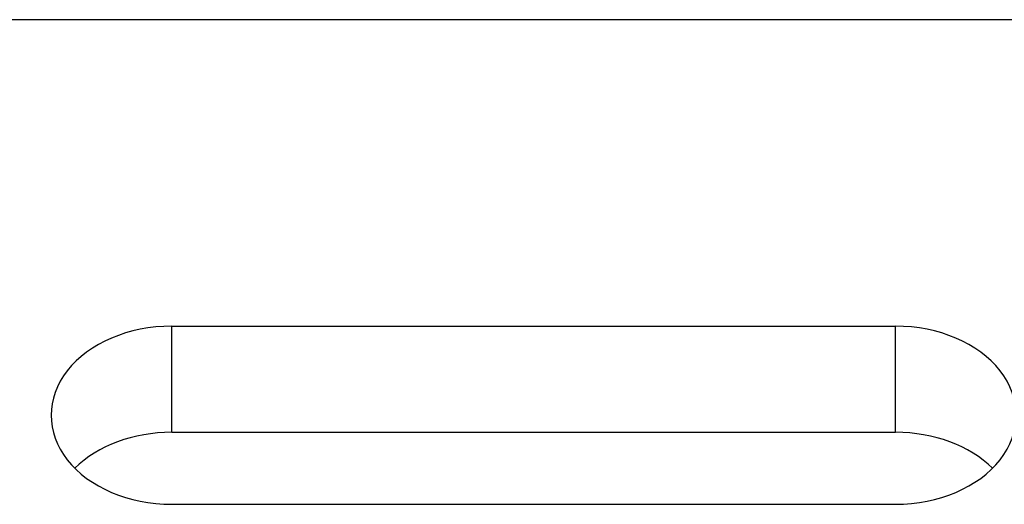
# Model space of a CAD drawing. Extents: x 31 to 308, y 40 to 137.
# Tile 7 of 8: x 144 to 164, y 106 to 116. Entities that reach past the tile are written whole.
import ezdxf

# ---------------------------------------------------------------- set-up
doc = ezdxf.new("R2010")
doc.units = 0
doc.header["$MEASUREMENT"] = 0
doc.layers.add('OUT', color=3, linetype='CONTINUOUS')

msp = doc.modelspace()

# ---------------------------------------------------------------- linework, layer by layer
at = {"layer": 'OUT', "color": 0, "linetype": 'Continuous'}
for p, q in [((165.308, 116.103), (133.808, 116.103)), ((146.808, 109.749), (161.808, 109.749)), ((146.808, 107.548), (146.808, 109.749)), ((161.808, 107.548), (161.808, 109.749)), ((146.808, 107.548), (161.808, 107.548)), ((146.808, 106.055), (161.808, 106.055))]:
    msp.add_line(p, q, dxfattribs=at)
for centre, start_param, end_param in [((146.808, 107.902), 1.570796, 4.712389), ((161.808, 107.902), 4.712389, 7.853982), ((146.808, 105.701), 1.570796, 2.503433), ((161.808, 105.701), 6.921345, 7.853982)]:
    msp.add_ellipse(centre, major_axis=(2.5, 0), ratio=0.738737, start_param=start_param, end_param=end_param, dxfattribs=at)

doc.saveas('drawing.dxf')
